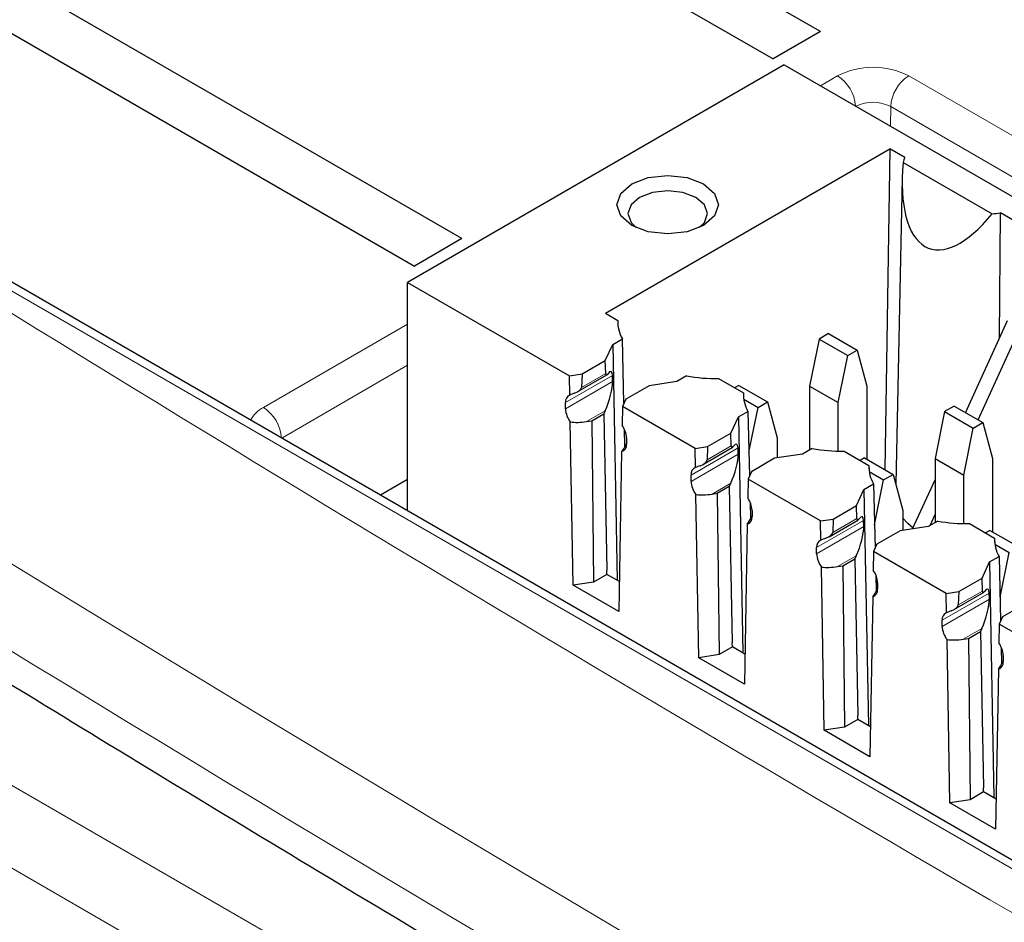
# Paper-space layout 'Blatt4' of a CAD drawing. Header units: millimetres. Extents: x 5 to 418, y 2 to 292.
# Tile 37 of 63: x 95.53 to 103.29, y 204.62 to 211.73. Entities that reach past the tile are written whole.
import ezdxf

# ---------------------------------------------------------------- set-up
doc = ezdxf.new("R2010")
doc.units = ezdxf.units.MM

psp = doc.layouts.new('Blatt4')

# ---------------------------------------------------------------- linework, layer by layer
at = {"color": 7, "linetype": 'Continuous', "lineweight": 25}
for p, q in [((101.8456, 211.6391), (96.613, 214.6598)), ((96.2388, 214.4438), (101.4714, 211.4231)), ((99.0172, 210.0062), (93.7846, 213.027)), ((93.4104, 212.8109), (98.643, 209.7902)), ((117.1302, 197.1589), (91.9871, 211.6737)), ((101.8456, 211.6391), (101.4714, 211.4231)), ((101.5594, 211.376), (98.5896, 209.6616)), ((101.5594, 211.376), (119.3785, 201.0893)), ((100.1484, 209.4185), (102.3907, 210.7129)), ((102.3907, 210.7129), (102.3528, 208.1853)), ((102.5083, 210.645), (102.3907, 210.7129)), ((102.496, 210.6068), (103.1968, 210.2022)), ((102.4889, 210.483), (102.4374, 208.0723)), ((103.2563, 209.2234), (103.2629, 210.2094)), ((103.4983, 210.0735), (103.2629, 210.2094)), ((99.0172, 210.0062), (98.643, 209.7902)), ((98.5896, 209.6616), (99.8659, 208.9248)), ((98.5896, 207.8621), (98.5896, 209.6616)), ((100.1484, 209.4185), (100.2467, 209.3617)), ((100.2467, 209.3617), (100.2475, 209.3256)), ((102.9883, 208.6348), (103.319, 209.3609)), ((103.0873, 208.5777), (103.418, 209.3038)), ((100.2069, 209.1729), (100.2825, 209.2166)), ((100.2949, 208.7091), (100.2825, 209.2166)), ((101.8332, 209.2154), (101.7574, 208.845)), ((101.9079, 209.2585), (101.8332, 209.2154)), ((101.8332, 209.2154), (102.0595, 209.0847)), ((101.9079, 209.2585), (102.1342, 209.1279)), ((100.148, 209.046), (100.2069, 209.1729)), ((100.2069, 209.1729), (100.2424, 207.3135)), ((102.0595, 209.0847), (102.1342, 209.1279)), ((102.1342, 209.1279), (102.21, 208.845)), ((99.9645, 208.94), (100.148, 209.046)), ((100.1511, 208.9441), (100.148, 209.046)), ((101.9837, 208.7144), (102.0595, 209.0847)), ((99.8659, 208.9248), (99.9645, 208.94)), ((99.8685, 208.7734), (99.8659, 208.9248)), ((99.9322, 208.8008), (100.1596, 208.9321)), ((99.9645, 208.94), (99.9614, 208.8346)), ((100.2061, 208.8802), (100.2046, 208.9284)), ((100.7886, 208.9244), (100.713, 208.8808)), ((101.04, 208.9038), (101.2367, 208.7902)), ((100.4931, 208.8468), (100.3096, 208.7408)), ((100.713, 208.8808), (100.4931, 208.8468)), ((101.2008, 208.8503), (101.1667, 208.8306)), ((101.2008, 208.8503), (101.4271, 208.7196)), ((101.7574, 208.845), (101.9837, 208.7144)), ((101.7574, 208.845), (101.7574, 208.3407)), ((102.21, 208.845), (102.21, 208.2677)), ((100.3096, 208.7408), (100.2832, 208.6839)), ((101.2367, 208.7902), (101.2375, 208.7541)), ((101.2393, 208.7418), (101.3524, 208.6765)), ((99.8341, 208.6655), (99.8341, 208.7145)), ((100.2832, 208.6839), (100.2805, 208.5356)), ((100.8558, 208.3533), (100.2832, 208.6839)), ((101.2803, 208.3241), (101.3524, 208.6765)), ((101.3524, 208.6765), (101.4271, 208.7196)), ((101.4271, 208.7196), (101.5029, 208.4368)), ((101.9837, 208.3325), (101.9837, 208.7144)), ((102.8979, 208.687), (102.8232, 208.6439)), ((102.8979, 208.687), (103.1241, 208.5564)), ((100.0411, 208.5715), (100.1358, 208.6261)), ((100.1469, 208.6501), (100.1358, 208.6261)), ((100.1358, 208.6261), (100.1593, 207.3931)), ((101.138, 208.4745), (101.1969, 208.6015)), ((101.1969, 208.6015), (101.2725, 208.6451)), ((101.1969, 208.6015), (101.2323, 206.742)), ((101.2725, 208.6451), (101.2848, 208.1376)), ((102.8232, 208.6439), (102.7474, 208.2735)), ((102.8232, 208.6439), (103.0494, 208.5132)), ((99.8944, 207.2752), (99.8722, 208.5618)), ((99.9995, 208.565), (100.0411, 208.5715)), ((100.0411, 208.5715), (100.055, 207.3001)), ((102.9737, 208.1429), (103.0494, 208.5132)), ((103.0494, 208.5132), (103.1241, 208.5564)), ((103.1241, 208.5564), (103.1999, 208.2735)), ((100.3031, 208.3725), (100.3, 208.4995)), ((100.3149, 208.4369), (100.3149, 208.3879)), ((100.9545, 208.3685), (101.138, 208.4745)), ((101.1411, 208.3726), (101.138, 208.4745)), ((101.5029, 208.4368), (101.5029, 208.2783)), ((100.3149, 208.3947), (100.3106, 208.3854)), ((100.8558, 208.3533), (100.9545, 208.3685)), ((100.8585, 208.2019), (100.8558, 208.3533)), ((100.9222, 208.2293), (101.1495, 208.3606)), ((100.9545, 208.3685), (100.9513, 208.2631)), ((101.196, 208.3088), (101.1946, 208.3569)), ((101.7785, 208.3529), (101.703, 208.3093)), ((100.2769, 208.3282), (100.2547, 207.0673)), ((101.483, 208.2753), (101.2995, 208.1693)), ((101.703, 208.3093), (101.483, 208.2753)), ((102.03, 208.3323), (102.2266, 208.2187)), ((102.1908, 208.2788), (102.1567, 208.2591)), ((102.1908, 208.2788), (102.417, 208.1482)), ((102.7474, 208.2735), (102.9737, 208.1429)), ((102.7474, 208.2735), (102.7474, 207.7693)), ((103.1999, 208.2735), (103.1999, 207.6962)), ((102.2266, 208.2187), (102.2274, 208.1826)), ((100.8241, 208.094), (100.8241, 208.143)), ((101.2995, 208.1693), (101.2731, 208.1124)), ((102.2292, 208.1703), (102.3423, 208.105)), ((102.3423, 208.105), (102.417, 208.1482)), ((102.417, 208.1482), (102.4928, 207.8653)), ((102.9737, 207.761), (102.9737, 208.1429)), ((98.5896, 208.1082), (98.3765, 207.9852)), ((101.031, 208), (101.1257, 208.0547)), ((101.1369, 208.0787), (101.1257, 208.0547)), ((101.1257, 208.0547), (101.1492, 206.8216)), ((101.2731, 208.1124), (101.2705, 207.9641)), ((101.8458, 207.7818), (101.2731, 208.1124)), ((102.1868, 208.03), (102.2624, 208.0736)), ((102.2624, 208.0736), (102.2748, 207.5661)), ((102.2702, 207.7526), (102.3423, 208.105)), ((102.5711, 207.719), (102.7474, 208.106)), ((100.8843, 206.7038), (100.8621, 207.9903)), ((100.9895, 207.9936), (101.031, 208)), ((101.031, 208), (101.045, 206.7286)), ((102.1279, 207.903), (102.1868, 208.03)), ((102.1868, 208.03), (102.2223, 206.1705)), ((101.2899, 207.928), (101.293, 207.801)), ((101.9444, 207.7971), (102.1279, 207.903)), ((102.131, 207.8011), (102.1279, 207.903)), ((101.3049, 207.8232), (101.3006, 207.8139)), ((101.3049, 207.8654), (101.3049, 207.8164)), ((102.4928, 207.8653), (102.4928, 207.7069)), ((102.7089, 207.747), (102.7474, 207.8315)), ((101.2668, 207.7567), (101.2446, 206.4958)), ((101.8458, 207.7818), (101.9444, 207.7971)), ((101.8484, 207.6305), (101.8458, 207.7818)), ((101.9121, 207.6578), (102.1395, 207.7891)), ((101.9444, 207.7971), (101.9413, 207.6916)), ((102.186, 207.7373), (102.1845, 207.7854)), ((102.6929, 207.7378), (102.473, 207.7038)), ((102.7685, 207.7814), (102.6929, 207.7378)), ((103.0199, 207.7608), (103.2166, 207.6473)), ((102.473, 207.7038), (102.2895, 207.5979)), ((103.1807, 207.7073), (103.1466, 207.6876)), ((103.1807, 207.7073), (103.407, 207.5767)), ((101.814, 207.5225), (101.814, 207.5715)), ((102.2895, 207.5979), (102.2631, 207.5409)), ((103.2166, 207.6473), (103.2174, 207.6112)), ((103.2192, 207.5988), (103.3323, 207.5336)), ((102.1268, 207.5072), (102.1157, 207.4832)), ((102.2631, 207.5409), (102.2604, 207.3926)), ((102.8357, 207.2103), (102.2631, 207.5409)), ((103.1768, 207.4585), (103.2524, 207.5021)), ((103.2524, 207.5021), (103.2647, 206.9946)), ((103.2602, 207.1811), (103.3323, 207.5336)), ((101.8743, 206.1323), (101.8521, 207.4188)), ((101.9794, 207.4221), (102.021, 207.4285)), ((102.021, 207.4285), (102.1157, 207.4832)), ((102.021, 207.4285), (102.0349, 206.1571)), ((102.1157, 207.4832), (102.1392, 206.2502)), ((103.1179, 207.3315), (103.1768, 207.4585)), ((103.1768, 207.4585), (103.2122, 205.599)), ((100.1603, 207.3608), (100.055, 207.3001)), ((100.1603, 207.3608), (100.1593, 207.3931)), ((100.2588, 207.3039), (100.1603, 207.3608)), ((102.2798, 207.3565), (102.2829, 207.2296)), ((100.055, 207.3001), (99.8944, 207.2752)), ((100.2547, 207.0673), (99.8944, 207.2752)), ((102.2948, 207.2939), (102.2948, 207.245)), ((102.9344, 207.2256), (103.1179, 207.3315)), ((103.121, 207.2297), (103.1179, 207.3315)), ((102.2568, 207.1852), (102.2345, 205.9243)), ((102.2948, 207.2517), (102.2905, 207.2425)), ((102.8357, 207.2103), (102.9344, 207.2256)), ((102.8384, 207.059), (102.8357, 207.2103)), ((102.9021, 207.0864), (103.1294, 207.2176)), ((102.9344, 207.2256), (102.9312, 207.1201)), ((103.1759, 207.1658), (103.1745, 207.2139)), ((103.4629, 207.1323), (103.2794, 207.0264)), ((102.804, 206.951), (102.804, 207)), ((103.253, 206.9694), (103.2504, 206.8211)), ((103.2794, 207.0264), (103.253, 206.9694)), ((103.8257, 206.6388), (103.253, 206.9694)), ((103.0109, 206.857), (103.1056, 206.9117)), ((103.1168, 206.9357), (103.1056, 206.9117)), ((103.1056, 206.9117), (103.1291, 205.6787)), ((101.1502, 206.7894), (101.1492, 206.8216)), ((102.8642, 205.5608), (102.842, 206.8473)), ((102.9694, 206.8506), (103.0109, 206.857)), ((103.0109, 206.857), (103.0249, 205.5856)), ((101.045, 206.7286), (100.8843, 206.7038)), ((101.1502, 206.7894), (101.045, 206.7286)), ((101.2488, 206.7325), (101.1502, 206.7894)), ((103.2698, 206.785), (103.2729, 206.6581)), ((103.2848, 206.7225), (103.2848, 206.6735)), ((101.2446, 206.4958), (100.8843, 206.7038)), ((103.2848, 206.6802), (103.2805, 206.671)), ((103.2467, 206.6137), (103.2245, 205.3528)), ((102.1402, 206.2179), (102.0349, 206.1571)), ((102.1402, 206.2179), (102.1392, 206.2502)), ((102.2387, 206.161), (102.1402, 206.2179)), ((102.0349, 206.1571), (101.8743, 206.1323)), ((102.2345, 205.9243), (101.8743, 206.1323)), ((103.1301, 205.6464), (103.0249, 205.5856)), ((103.1301, 205.6464), (103.1291, 205.6787)), ((103.2287, 205.5895), (103.1301, 205.6464)), ((103.0249, 205.5856), (102.8642, 205.5608)), ((103.2245, 205.3528), (102.8642, 205.5608))]:
    psp.add_line(p, q, dxfattribs=at)
at = {"color": 7, "linetype": 'Continuous', "lineweight": 18}
for p, q in [((117.0277, 197.1475), (91.8846, 211.6623)), ((101.8448, 211.2113), (101.979, 211.2887)), ((102.5398, 211.2887), (120.5003, 200.9203)), ((102.3961, 210.8931), (102.3984, 211.0466)), ((120.3589, 200.6782), (102.3984, 211.0466)), ((97.4535, 208.6762), (98.5896, 209.3321)), ((98.5896, 209.0083), (97.5968, 208.4352)), ((100.2046, 208.9284), (99.8341, 208.7145)), ((100.1511, 208.9441), (99.9614, 208.8346)), ((100.2061, 208.8802), (99.8341, 208.6655)), ((100.1469, 208.6501), (99.9995, 208.565)), ((100.3106, 208.3854), (100.3149, 208.3879)), ((101.1946, 208.3569), (100.8241, 208.143)), ((101.1411, 208.3726), (100.9513, 208.2631)), ((101.196, 208.3088), (100.8241, 208.094)), ((101.1369, 208.0787), (100.9895, 207.9936)), ((101.3006, 207.8139), (101.3049, 207.8164)), ((102.1845, 207.7854), (101.814, 207.5715)), ((102.186, 207.7373), (101.814, 207.5225)), ((102.131, 207.8011), (101.9413, 207.6916)), ((102.1268, 207.5072), (101.9794, 207.4221)), ((102.2905, 207.2425), (102.2948, 207.2449)), ((103.1745, 207.2139), (102.804, 207)), ((103.121, 207.2297), (102.9312, 207.1201)), ((103.1759, 207.1658), (102.804, 206.951)), ((103.1168, 206.9357), (102.9694, 206.8506)), ((103.2805, 206.671), (103.2848, 206.6735)), ((94.3563, 206.3413), (112.1851, 196.0489)), ((111.9023, 195.559), (94.0734, 205.8514))]:
    psp.add_line(p, q, dxfattribs=at)
at = {"color": 7, "linetype": 'Continuous', "lineweight": 25, "flags": 128}
for points in [[(100.9231, 210.4372), (101.0098, 210.3622), (101.0402, 210.2739), (101.0098, 210.1855), (100.9231, 210.1106), (100.7933, 210.0605), (100.6402, 210.043), (100.4871, 210.0605), (100.3574, 210.1106), (100.2707, 210.1855), (100.2402, 210.2739), (100.2707, 210.3622), (100.3574, 210.4372), (100.4871, 210.4872), (100.6402, 210.5048), (100.7933, 210.4872), (100.9231, 210.4372)], [(100.8887, 210.0929), (100.9298, 210.1339), (100.9536, 210.2032), (100.9298, 210.2724), (100.8618, 210.3311), (100.7601, 210.3703), (100.6402, 210.3841), (100.5203, 210.3703), (100.4186, 210.3311), (100.3507, 210.2724), (100.3268, 210.2032), (100.3507, 210.1339), (100.3917, 210.0929)], [(102.574, 207.7253), (102.5322, 207.7609), (102.4928, 207.8047)]]:
    psp.add_lwpolyline(points, dxfattribs=at)
at = {"color": 7, "linetype": 'Continuous', "lineweight": 18}
for centre, radius, start, end in [((102.2594, 210.7475), 0.6095, 62.60967, 117.39033), ((101.8118, 211.0284), 0.3094, 4.42748, 57.28105), ((102.706, 211.0293), 0.3081, 122.65226, 176.77035), ((102.2591, 210.777), 0.3034, 62.68204, 116.16776), ((97.5642, 208.4625), 0.2407, 117.39229, 151.74996), ((97.2872, 208.4168), 0.3081, 3.22965, 57.34774)]:
    psp.add_arc(centre, radius, start, end, dxfattribs=at)
at = {"color": 7, "linetype": 'Continuous', "lineweight": 25}
for centre, radius, start, end in [((102.72, 210.5552), 0.2299, 157.02183, 167.03345), ((103.1176, 211.2439), 1.0447, 274.34614, 277.99391), ((100.5243, 209.3531), 0.2777, 178.227, 209.4562), ((101.021, 210.2136), 1.3099, 259.7801, 270.83146), ((99.889, 208.722), 0.0554, 111.67708, 187.76918), ((101.5142, 208.7816), 0.2777, 178.227, 209.4562), ((100.0162, 208.6735), 0.1822, 182.50778, 217.79537), ((100.1349, 208.4294), 0.1802, 2.37886, 36.07266), ((100.2615, 208.38), 0.054, 286.53512, 8.49014), ((102.011, 209.6421), 1.3099, 259.7801, 270.83146), ((100.8789, 208.1505), 0.0554, 111.67708, 187.76918), ((102.5042, 208.2101), 0.2777, 178.227, 209.4562), ((101.0061, 208.102), 0.1822, 182.50778, 217.79537), ((101.1248, 207.858), 0.1802, 2.37886, 36.07266), ((101.2515, 207.8085), 0.054, 286.53512, 8.49014), ((103.0009, 209.0706), 1.3099, 259.7801, 270.83146), ((101.8689, 207.579), 0.0554, 111.67708, 187.76918), ((103.4941, 207.6387), 0.2777, 178.227, 209.4562), ((101.9961, 207.5305), 0.1822, 182.50778, 217.79537), ((102.1148, 207.2865), 0.1802, 2.37886, 36.07266), ((102.2414, 207.237), 0.054, 286.53512, 8.49014), ((102.8588, 207.0075), 0.0554, 111.67708, 187.76918), ((102.986, 206.959), 0.1822, 182.50778, 217.79537), ((103.1047, 206.715), 0.1802, 2.37886, 36.07266), ((103.2314, 206.6655), 0.054, 286.53512, 8.49014)]:
    psp.add_arc(centre, radius, start, end, dxfattribs=at)
at = {"color": 7, "linetype": 'Continuous', "lineweight": 18}
for centre, major_axis, ratio, start_param, end_param in [((372.0278, 363.2841), (379.9846, 5.8274), 0.587244, 3.834585, 4.001386), ((372.0278, 351.7967), (379.9866, -5.634), 0.567146, 3.873355, 3.997444), ((372.013, 364.2552), (378.7845, 5.8277), 0.587275, 3.871004, 3.964908)]:
    psp.add_ellipse(centre, major_axis=major_axis, ratio=ratio, start_param=start_param, end_param=end_param, dxfattribs=at)
at = {"color": 7, "linetype": 'Continuous', "lineweight": 25}
for centre, major_axis, ratio, start_param, end_param in [((103.102, 211.0632), (0.3994, 1.1341), 0.410555, 2.12407, 4.005778), ((100.1425, 208.7946), (0.0512, 0.1645), 0.214878, 5.726301, 6.846733), ((100.177, 208.9999), (0.0213, 0.0685), 0.214878, 2.584709, 3.70514), ((99.8648, 208.8196), (0.0963, 0.0188), 0.415057, 5.06932, 6.189751), ((100.144, 208.7464), (0.0512, 0.1645), 0.214878, 4.155505, 5.726301), ((100.004, 208.7146), (0.2311, 0.045), 0.415057, 1.927727, 2.114113), ((100.0025, 208.6647), (0.2311, 0.045), 0.415057, 4.034806, 4.618955), ((100.3136, 208.4851), (0.0536, 0.1666), 0.189303, 3.548819, 4.132968), ((101.167, 208.4284), (0.0213, 0.0685), 0.214878, 2.584709, 3.70514), ((101.1324, 208.2231), (0.0512, 0.1645), 0.214878, 5.726301, 6.846733), ((101.1339, 208.1749), (0.0512, 0.1645), 0.214878, 4.155505, 5.726301), ((100.9939, 208.1431), (0.2311, 0.045), 0.415057, 1.927727, 2.114113), ((100.8547, 208.2481), (0.0963, 0.0188), 0.415057, 5.06932, 6.189751), ((100.9924, 208.0933), (0.2311, 0.045), 0.415057, 4.034806, 4.618955), ((101.3036, 207.9136), (0.0536, 0.1666), 0.189303, 3.548819, 4.132968), ((102.1224, 207.6516), (0.0512, 0.1645), 0.214878, 5.726301, 6.846733), ((102.1239, 207.6034), (0.0512, 0.1645), 0.214878, 4.155505, 5.726301), ((102.1569, 207.8569), (0.0213, 0.0685), 0.214878, 2.584709, 3.70514), ((101.8447, 207.6767), (0.0963, 0.0188), 0.415057, 5.06932, 6.189751), ((101.9839, 207.5716), (0.2311, 0.045), 0.415057, 1.927727, 2.114113), ((101.9824, 207.5218), (0.2311, 0.045), 0.415057, 4.034806, 4.618955), ((102.2935, 207.3422), (0.0536, 0.1666), 0.189303, 3.548819, 4.132968), ((103.1469, 207.2854), (0.0213, 0.0685), 0.214878, 2.584709, 3.70514), ((103.1123, 207.0801), (0.0512, 0.1645), 0.214878, 5.726301, 6.846733), ((102.8346, 207.1052), (0.0963, 0.0188), 0.415057, 5.06932, 6.189751), ((103.1138, 207.032), (0.0512, 0.1645), 0.214878, 4.155505, 5.726301), ((102.9738, 207.0001), (0.2311, 0.045), 0.415057, 1.927727, 2.114113), ((102.9723, 206.9503), (0.2311, 0.045), 0.415057, 4.034806, 4.618955), ((103.2835, 206.7707), (0.0536, 0.1666), 0.189303, 3.548819, 4.132968)]:
    psp.add_ellipse(centre, major_axis=major_axis, ratio=ratio, start_param=start_param, end_param=end_param, dxfattribs=at)
psp.add_open_spline([(87.3461, 211.6256), (88.1543, 211.1013), (90.4981, 209.581), (94.4492, 207.1006), (99.2284, 204.201), (104.0996, 201.3514), (109.0593, 198.5515), (114.1072, 195.8033), (117.9951, 193.7589), (120.198, 192.6299), (120.6706, 192.3876)], degree=3, knots=[0, 0, 0, 0, 0.0774167, 0.2244859, 0.3715556, 0.5186246, 0.6656928, 0.8127599, 0.959826, 1, 1, 1, 1], dxfattribs=at)

doc.saveas('drawing.dxf')
